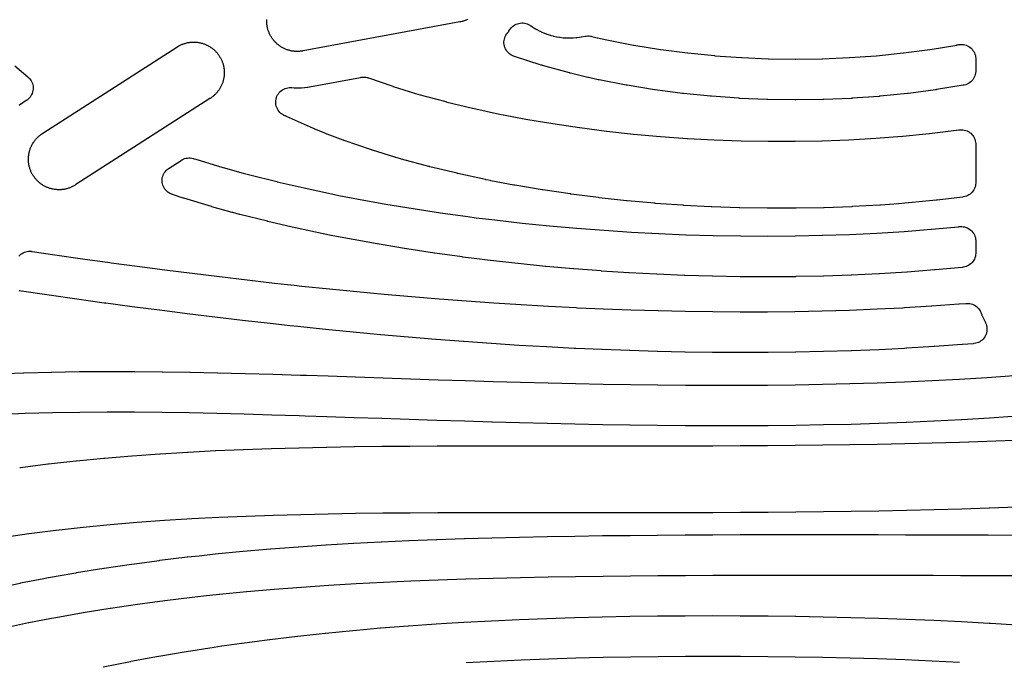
# Model space of a CAD drawing. Header units: metres. Extents: x -22 to 22, y 1.9 to 79.7.
# Tile 21 of 35: x -0.7 to 6.1, y 44 to 48.4. Entities that reach past the tile are written whole.
import ezdxf

# ---------------------------------------------------------------- set-up
doc = ezdxf.new("R2010")
doc.units = ezdxf.units.M

msp = doc.modelspace()

# ---------------------------------------------------------------- linework, layer by layer
at = {"layer": 'MARKING'}
for points in [[(2.3828, 48.3871), (2.3774, 48.3846), (2.3729, 48.3827), (2.3684, 48.3809), (2.3638, 48.3792), (2.3582, 48.3773), (2.3535, 48.3758), (2.3488, 48.3744), (2.3441, 48.3732), (2.3348, 48.371), (2.3324, 48.3705), (2.33, 48.37), (2.3276, 48.3695), (1.2532, 48.1708), (1.2508, 48.1704), (1.2483, 48.17), (1.2459, 48.1696), (1.2364, 48.1683), (1.2316, 48.1678), (1.2267, 48.1674), (1.2218, 48.1671), (1.2159, 48.1669), (1.211, 48.1668), (1.2061, 48.1669), (1.2012, 48.1671), (1.1953, 48.1674), (1.1904, 48.1679), (1.1856, 48.1684), (1.1807, 48.1691), (1.1749, 48.17), (1.1701, 48.1709), (1.1653, 48.172), (1.1605, 48.1731), (1.1548, 48.1746), (1.1501, 48.176), (1.1454, 48.1775), (1.1408, 48.1791), (1.1353, 48.1811), (1.1307, 48.1829), (1.1262, 48.1849), (1.1218, 48.1869), (1.1165, 48.1895), (1.1122, 48.1918), (1.1079, 48.1941), (1.1036, 48.1966), (1.0986, 48.1997), (1.0945, 48.2024), (1.0905, 48.2052), (1.0865, 48.208), (1.0818, 48.2116), (1.078, 48.2147), (1.0743, 48.2178), (1.0706, 48.2211), (1.0663, 48.2251), (1.0628, 48.2285), (1.0594, 48.232), (1.056, 48.2356), (1.0521, 48.2401), (1.049, 48.2438), (1.0459, 48.2476), (1.0429, 48.2516), (1.0395, 48.2563), (1.0367, 48.2604), (1.0341, 48.2645), (1.0315, 48.2687), (1.0286, 48.2737), (1.0262, 48.278), (1.0239, 48.2824), (1.0218, 48.2868), (1.0193, 48.2922), (1.0174, 48.2967), (1.0156, 48.3012), (1.0139, 48.3058), (1.012, 48.3114), (1.0105, 48.3161), (1.0092, 48.3208), (1.0079, 48.3255), (1.0066, 48.3312), (1.0056, 48.336), (1.0047, 48.3409), (1.0039, 48.3457), (1.0031, 48.3515), (1.0026, 48.3564), (1.0022, 48.3613), (1.0019, 48.3662), (1.0017, 48.3721), (1.0016, 48.377), (1.0017, 48.3819), (1.0018, 48.3868)], [(-0.7297, 48.0687), (-0.6399, 47.9925), (-0.6362, 47.9892), (-0.6345, 47.9876), (-0.6277, 47.9806), (-0.6216, 47.9729), (-0.6162, 47.9646), (-0.6118, 47.9559), (-0.6082, 47.9467), (-0.6055, 47.9373), (-0.6037, 47.9276), (-0.6029, 47.9178), (-0.6031, 47.908), (-0.6042, 47.8982), (-0.6063, 47.8886), (-0.6093, 47.8793), (-0.6132, 47.8703), (-0.618, 47.8617), (-0.6236, 47.8536), (-0.63, 47.8462), (-0.6371, 47.8393), (-0.6448, 47.8332), (-0.6466, 47.8319), (-0.6507, 47.8291), (-0.6731, 47.8148), (-0.6736, 47.8145), (-0.6741, 47.8141), (-0.6746, 47.8138), (-0.6833, 47.8079), (-0.6838, 47.8076), (-0.6843, 47.8072), (-0.6848, 47.8069), (-0.6993, 47.7965)], [(-0.7007, 46.7613), (-0.6941, 46.7681), (-0.6869, 46.7743), (-0.6791, 46.7797), (-0.6709, 46.7844), (-0.6623, 46.7882), (-0.6533, 46.7913), (-0.6441, 46.7935), (-0.6347, 46.7948), (-0.6253, 46.7952), (-0.6158, 46.7947), (-0.6135, 46.7945), (-0.6088, 46.7939), (-0.4529, 46.771), (-0.2643, 46.7439), (-0.0752, 46.7172), (-0.075, 46.7172), (-0.0678, 46.7162), (0.1125, 46.6923), (0.3011, 46.6679), (0.4897, 46.644), (0.6783, 46.6209), (0.8668, 46.5985), (1.0555, 46.5769), (1.1913, 46.5619), (1.2436, 46.5564), (1.432, 46.537), (1.6204, 46.5184), (1.8088, 46.5009), (1.9971, 46.4843), (2.1854, 46.4687), (2.3737, 46.4543), (2.562, 46.441), (2.7502, 46.4288), (2.9384, 46.4179), (3.1266, 46.4082), (3.1364, 46.4078), (3.3146, 46.4), (3.5026, 46.3931), (3.6907, 46.3875), (3.8787, 46.3834), (4.0667, 46.3808), (4.2546, 46.3797), (4.4425, 46.3801), (4.6304, 46.3822), (4.8182, 46.386), (5.0059, 46.3916), (5.1941, 46.3991), (5.1947, 46.3991), (5.3689, 46.4077), (5.3817, 46.4084), (5.3822, 46.4084), (5.5693, 46.4198), (5.5698, 46.4199), (5.7568, 46.4334), (5.7574, 46.4334), (5.8038, 46.4373), (5.8088, 46.4376), (5.8113, 46.4377), (5.8213, 46.4375), (5.8314, 46.4364), (5.8412, 46.4342), (5.8508, 46.431), (5.86, 46.4269), (5.8687, 46.4219), (5.8769, 46.416), (5.8845, 46.4093), (5.8913, 46.4019), (5.8974, 46.3939), (5.9026, 46.3853), (5.907, 46.3762), (5.9079, 46.3739), (5.9097, 46.3692), (5.9132, 46.3594), (5.9141, 46.3571), (5.915, 46.3549), (5.916, 46.3526), (5.936, 46.3105), (5.9371, 46.3081), (5.9382, 46.3059), (5.9394, 46.3033), (5.9432, 46.2942), (5.9461, 46.2847), (5.948, 46.275), (5.9489, 46.2652), (5.9489, 46.2553), (5.9479, 46.2455), (5.9459, 46.2358), (5.943, 46.2264), (5.9391, 46.2173), (5.9344, 46.2086), (5.9289, 46.2004), (5.9225, 46.1928), (5.9155, 46.1859), (5.9078, 46.1797), (5.8995, 46.1743), (5.8907, 46.1697), (5.8815, 46.1661), (5.872, 46.1633), (5.8623, 46.1615), (5.86, 46.1612), (5.8551, 46.1607), (5.7805, 46.1544), (5.78, 46.1543), (5.7789, 46.1543), (5.7782, 46.1542), (5.5897, 46.1406), (5.5892, 46.1405), (5.5882, 46.1405), (5.5876, 46.1404), (5.399, 46.1289), (5.3985, 46.1289), (5.3976, 46.1288), (5.397, 46.1288), (5.383, 46.1281), (5.2083, 46.1194), (5.2078, 46.1194), (5.2069, 46.1193), (5.2063, 46.1193), (5.0177, 46.1119), (5.0173, 46.1118), (5.0164, 46.1118), (5.0158, 46.1118), (4.8272, 46.1062), (4.8268, 46.1062), (4.8259, 46.1061), (4.8254, 46.1061), (4.6367, 46.1023), (4.6364, 46.1023), (4.6355, 46.1023), (4.635, 46.1023), (4.4463, 46.1002), (4.446, 46.1002), (4.4452, 46.1001), (4.4447, 46.1001), (4.256, 46.0997), (4.2556, 46.0997), (4.2549, 46.0997), (4.2544, 46.0997), (4.0657, 46.1008), (4.0653, 46.1008), (4.0646, 46.1008), (4.0641, 46.1008), (3.8754, 46.1034), (3.8751, 46.1034), (3.8744, 46.1035), (3.8739, 46.1035), (3.6852, 46.1076), (3.6848, 46.1076), (3.6842, 46.1076), (3.6837, 46.1076), (3.495, 46.1132), (3.4947, 46.1132), (3.494, 46.1132), (3.4936, 46.1132), (3.3052, 46.1201), (3.3045, 46.1202), (3.1241, 46.1281), (3.1149, 46.1285), (3.1142, 46.1285), (2.9249, 46.1382), (2.9242, 46.1382), (2.7348, 46.1492), (2.7342, 46.1493), (2.5447, 46.1615), (2.5441, 46.1615), (2.3547, 46.1749), (2.3541, 46.175), (2.1648, 46.1895), (2.1642, 46.1895), (1.9747, 46.2052), (1.9741, 46.2052), (1.7849, 46.2219), (1.7844, 46.2219), (1.595, 46.2396), (1.5945, 46.2396), (1.4052, 46.2582), (1.4047, 46.2583), (1.2152, 46.2778), (1.2149, 46.2778), (1.1625, 46.2834), (1.162, 46.2834), (1.0251, 46.2986), (1.0248, 46.2986), (0.8355, 46.3203), (0.8351, 46.3203), (0.6458, 46.3428), (0.6454, 46.3429), (0.4561, 46.3661), (0.4558, 46.3661), (0.2665, 46.39), (0.2661, 46.39), (0.0768, 46.4146), (0.0766, 46.4146), (-0.1039, 46.4385), (-0.1043, 46.4386), (-0.1051, 46.4387), (-0.1057, 46.4388), (-0.114, 46.4399), (-0.3029, 46.4665), (-0.3032, 46.4666), (-0.4925, 46.4938), (-0.4927, 46.4939), (-0.682, 46.5216), (-0.6823, 46.5217), (-0.6931, 46.5233), (-0.6979, 46.5241)], [(-0.8566, 45.9529), (-0.6682, 45.9605), (-0.6676, 45.9605), (-0.6665, 45.9605), (-0.6657, 45.9606), (-0.4772, 45.9657), (-0.4767, 45.9657), (-0.4757, 45.9658), (-0.475, 45.9658), (-0.2864, 45.9688), (-0.286, 45.9688), (-0.2851, 45.9688), (-0.2845, 45.9689), (-0.0958, 45.97), (-0.0955, 45.97), (-0.0947, 45.9701), (-0.0942, 45.9701), (0.0945, 45.9696), (0.0948, 45.9696), (0.0955, 45.9696), (0.0959, 45.9696), (0.2844, 45.9678), (0.285, 45.9678), (0.4745, 45.9649), (0.475, 45.9649), (0.6644, 45.961), (0.6648, 45.9609), (0.8542, 45.9562), (0.8545, 45.9562), (1.0439, 45.9509), (1.0441, 45.9509), (1.2334, 45.9451), (1.2336, 45.945), (1.2744, 45.9437), (1.4228, 45.9389), (1.4229, 45.9389), (1.6121, 45.9326), (1.8014, 45.9262), (1.9904, 45.9199), (2.1793, 45.9136), (2.3682, 45.9076), (2.557, 45.9018), (2.7458, 45.8965), (2.9345, 45.8916), (3.1232, 45.8872), (3.3118, 45.8835), (3.5004, 45.8804), (3.6889, 45.878), (3.8774, 45.8764), (4.0658, 45.8757), (4.2542, 45.8759), (4.4426, 45.877), (4.6309, 45.8792), (4.8191, 45.8825), (5.0073, 45.8869), (5.1955, 45.8925), (5.3836, 45.8994), (5.5716, 45.9076), (5.7596, 45.9173), (5.9475, 45.9286), (6.1354, 45.9415)], [(6.156, 45.6622), (5.9673, 45.6493), (5.967, 45.6492), (5.9662, 45.6492), (5.9657, 45.6492), (5.7769, 45.6379), (5.7766, 45.6378), (5.7759, 45.6378), (5.7754, 45.6378), (5.5867, 45.628), (5.5863, 45.628), (5.5856, 45.628), (5.5852, 45.6279), (5.3964, 45.6196), (5.3961, 45.6196), (5.3955, 45.6196), (5.3951, 45.6196), (5.2066, 45.6127), (5.206, 45.6127), (5.0165, 45.607), (5.0159, 45.607), (4.8265, 45.6026), (4.8259, 45.6025), (4.6365, 45.5993), (4.6359, 45.5993), (4.4465, 45.5971), (4.446, 45.5971), (4.2566, 45.5959), (4.2561, 45.5959), (4.0667, 45.5957), (4.0662, 45.5957), (3.8769, 45.5964), (3.8764, 45.5964), (3.6871, 45.598), (3.6867, 45.598), (3.4974, 45.6004), (3.497, 45.6004), (3.3077, 45.6035), (3.3073, 45.6035), (3.118, 45.6073), (3.1177, 45.6073), (2.9284, 45.6117), (2.9281, 45.6117), (2.7389, 45.6166), (2.7386, 45.6166), (2.5494, 45.6219), (2.5492, 45.6219), (2.3599, 45.6277), (2.3598, 45.6277), (2.1705, 45.6337), (2.1704, 45.6338), (1.9811, 45.64), (1.7919, 45.6464), (1.6029, 45.6528), (1.414, 45.6591), (1.2654, 45.6638), (1.2251, 45.6652), (1.0363, 45.671), (0.8477, 45.6763), (0.6591, 45.681), (0.4708, 45.6849), (0.2825, 45.6879), (0.0945, 45.6896), (-0.0934, 45.6901), (-0.2811, 45.6889), (-0.4693, 45.6858), (-0.4698, 45.6858), (-0.6566, 45.6807), (-0.6573, 45.6807), (-0.8438, 45.6732)], [(-0.6952, 45.3108), (-0.6944, 45.3109), (-0.6915, 45.3112), (-0.6906, 45.3114), (-0.5023, 45.3351), (-0.5016, 45.3352), (-0.4989, 45.3355), (-0.498, 45.3356), (-0.3096, 45.3564), (-0.309, 45.3565), (-0.3065, 45.3568), (-0.3057, 45.3568), (-0.1172, 45.375), (-0.1167, 45.3751), (-0.1144, 45.3753), (-0.1136, 45.3753), (0.0749, 45.3911), (0.0754, 45.3911), (0.0775, 45.3913), (0.0782, 45.3913), (0.2668, 45.4048), (0.2672, 45.4049), (0.2691, 45.405), (0.2697, 45.405), (0.4243, 45.4145), (0.4586, 45.4165), (0.459, 45.4166), (0.4605, 45.4166), (0.461, 45.4167), (0.6497, 45.4264), (0.6501, 45.4264), (0.6517, 45.4265), (0.6522, 45.4265), (0.8409, 45.4345), (0.8412, 45.4345), (0.8426, 45.4346), (0.843, 45.4346), (1.0318, 45.4412), (1.0321, 45.4412), (1.0334, 45.4412), (1.0337, 45.4413), (1.2226, 45.4466), (1.2228, 45.4466), (1.2239, 45.4466), (1.2242, 45.4466), (1.4131, 45.4508), (1.4133, 45.4508), (1.4142, 45.4508), (1.4145, 45.4508), (1.6034, 45.454), (1.6036, 45.454), (1.6044, 45.454), (1.6047, 45.454), (1.7934, 45.4564), (1.7938, 45.4564), (1.9834, 45.4581), (1.9837, 45.4581), (2.1733, 45.4592), (2.1735, 45.4592), (2.363, 45.4599), (2.3632, 45.4599), (2.5526, 45.4601), (2.5528, 45.4601), (2.7421, 45.4602), (2.9315, 45.4601), (3.1207, 45.4599), (3.3098, 45.4597), (3.4987, 45.4595), (3.6876, 45.4596), (3.8764, 45.4598), (4.0652, 45.4602), (4.2538, 45.461), (4.4425, 45.4622), (4.631, 45.4638), (4.8195, 45.4658), (5.0079, 45.4684), (5.1963, 45.4716), (5.3845, 45.4754), (5.5728, 45.4798), (5.7609, 45.4851), (5.9489, 45.4911), (6.1369, 45.498)], [(6.1549, 45.0384), (5.966, 45.0314), (5.9658, 45.0314), (5.9649, 45.0314), (5.9647, 45.0314), (5.776, 45.0253), (5.7756, 45.0253), (5.5859, 45.02), (5.5855, 45.02), (5.3958, 45.0155), (5.3954, 45.0155), (5.2058, 45.0117), (5.2055, 45.0117), (5.0159, 45.0085), (5.0156, 45.0085), (4.826, 45.0059), (4.8257, 45.0059), (4.6362, 45.0038), (4.636, 45.0038), (4.4465, 45.0022), (4.4463, 45.0022), (4.2568, 45.001), (4.2566, 45.001), (4.0672, 45.0002), (4.0671, 45.0002), (3.8777, 44.9998), (3.8776, 44.9998), (3.6882, 44.9996), (3.6881, 44.9996), (3.4987, 44.9995), (3.3094, 44.9997), (3.1203, 44.9999), (2.9312, 45.0001), (2.7423, 45.0002), (2.5535, 45.0001), (2.3648, 44.9999), (2.1762, 44.9992), (1.9878, 44.9981), (1.7995, 44.9964), (1.6114, 44.9941), (1.4234, 44.9909), (1.2356, 44.9867), (1.0481, 44.9815), (0.8607, 44.975), (0.6736, 44.967), (0.4865, 44.9574), (0.4524, 44.9553), (0.2994, 44.946), (0.2989, 44.9459), (0.1128, 44.9326), (0.1123, 44.9326), (-0.0734, 44.9171), (-0.074, 44.917), (-0.2594, 44.8992), (-0.2601, 44.8991), (-0.4451, 44.8786), (-0.4459, 44.8786), (-0.6306, 44.8553), (-0.6314, 44.8552), (-0.8159, 44.8289)], [(-0.8797, 44.4778), (-0.6914, 44.5174), (-0.6908, 44.5175), (-0.6894, 44.5177), (-0.6885, 44.5179), (-0.5301, 44.5487), (-0.5298, 44.5488), (-0.4996, 44.5545), (-0.4991, 44.5546), (-0.498, 44.5548), (-0.4972, 44.555), (-0.3088, 44.5884), (-0.3082, 44.5885), (-0.3069, 44.5887), (-0.306, 44.5889), (-0.1176, 44.6194), (-0.117, 44.6195), (-0.1158, 44.6197), (-0.1149, 44.6198), (0.0735, 44.6476), (0.0741, 44.6477), (0.0753, 44.6479), (0.0761, 44.648), (0.2645, 44.6732), (0.2651, 44.6733), (0.2662, 44.6734), (0.2669, 44.6735), (0.4555, 44.6963), (0.456, 44.6963), (0.457, 44.6964), (0.4576, 44.6965), (0.5366, 44.7052), (0.5368, 44.7052), (0.6465, 44.717), (0.6469, 44.717), (0.6479, 44.7171), (0.6485, 44.7172), (0.8371, 44.7354), (0.8375, 44.7354), (0.8385, 44.7355), (0.8391, 44.7356), (1.0277, 44.7518), (1.0281, 44.7518), (1.029, 44.7519), (1.0296, 44.7519), (1.2182, 44.7664), (1.2186, 44.7664), (1.2194, 44.7664), (1.2199, 44.7665), (1.4086, 44.7792), (1.409, 44.7792), (1.4097, 44.7793), (1.4102, 44.7793), (1.5989, 44.7905), (1.5992, 44.7905), (1.5999, 44.7906), (1.6003, 44.7906), (1.7887, 44.8004), (1.7894, 44.8004), (1.9788, 44.809), (1.9794, 44.809), (2.1689, 44.8164), (2.1694, 44.8165), (2.3588, 44.8228), (2.3593, 44.8229), (2.5487, 44.8283), (2.5491, 44.8283), (2.7384, 44.833), (2.7388, 44.833), (2.9282, 44.8369), (2.9285, 44.8369), (3.1178, 44.8401), (3.1181, 44.8401), (3.3074, 44.8428), (3.3077, 44.8428), (3.4969, 44.8449), (3.4972, 44.8449), (3.6864, 44.8466), (3.6866, 44.8466), (3.8758, 44.8479), (3.876, 44.8479), (4.0652, 44.8489), (4.0654, 44.8489), (4.2546, 44.8496), (4.2547, 44.8496), (4.4439, 44.85), (4.444, 44.85), (4.6332, 44.8502), (4.6333, 44.8502), (4.8225, 44.8502), (5.0118, 44.85), (5.201, 44.8497), (5.3902, 44.8492), (5.5794, 44.8486), (5.7686, 44.848), (5.9578, 44.8473), (6.147, 44.8465)], [(6.1459, 44.5665), (5.9568, 44.5673), (5.7677, 44.568), (5.5787, 44.5686), (5.3896, 44.5692), (5.2006, 44.5697), (5.0116, 44.57), (4.8226, 44.5702), (4.6336, 44.5702), (4.4447, 44.57), (4.2558, 44.5696), (4.0669, 44.5689), (3.878, 44.568), (3.6892, 44.5666), (3.5004, 44.5649), (3.3117, 44.5628), (3.123, 44.5602), (2.9344, 44.5569), (2.7458, 44.5531), (2.5573, 44.5484), (2.3689, 44.543), (2.1805, 44.5367), (1.9923, 44.5293), (1.8041, 44.5208), (1.616, 44.511), (1.4281, 44.4999), (1.2402, 44.4872), (1.0525, 44.4729), (0.8642, 44.4567), (0.8637, 44.4567), (0.6766, 44.4386), (0.6761, 44.4385), (0.5674, 44.4269), (0.4893, 44.4183), (0.4888, 44.4183), (0.3019, 44.3957), (0.3013, 44.3956), (0.1146, 44.3706), (0.114, 44.3706), (-0.0725, 44.3431), (-0.0732, 44.3429), (-0.2596, 44.3127), (-0.2603, 44.3126), (-0.4469, 44.2795), (-0.4475, 44.2794), (-0.4763, 44.2739), (-0.6335, 44.2434), (-0.6343, 44.2432), (-0.8205, 44.2041)], [(-0.1218, 43.9422), (0.0666, 43.9797), (0.0672, 43.9798), (0.0684, 43.98), (0.0692, 43.9802), (0.2576, 44.015), (0.2582, 44.0151), (0.2593, 44.0153), (0.2601, 44.0155), (0.4486, 44.0478), (0.4491, 44.0478), (0.4503, 44.048), (0.451, 44.0482), (0.6396, 44.078), (0.64, 44.078), (0.641, 44.0782), (0.6417, 44.0783), (0.6919, 44.0856), (0.6923, 44.0857), (0.8308, 44.1054), (0.8312, 44.1055), (0.8323, 44.1056), (0.833, 44.1057), (1.0215, 44.1304), (1.022, 44.1304), (1.023, 44.1306), (1.0237, 44.1306), (1.2122, 44.1531), (1.2127, 44.1531), (1.2137, 44.1533), (1.2143, 44.1533), (1.4029, 44.1737), (1.4033, 44.1737), (1.4043, 44.1738), (1.4049, 44.1739), (1.5935, 44.1923), (1.5939, 44.1924), (1.5948, 44.1924), (1.5953, 44.1925), (1.784, 44.209), (1.7844, 44.2091), (1.7852, 44.2091), (1.7858, 44.2092), (1.9744, 44.224), (1.9748, 44.224), (1.9756, 44.2241), (1.9761, 44.2241), (2.1648, 44.2372), (2.1651, 44.2373), (2.1659, 44.2373), (2.1663, 44.2373), (2.2358, 44.2416), (2.2359, 44.2416), (2.3553, 44.2488), (2.3556, 44.2488), (2.3563, 44.2488), (2.3567, 44.2489), (2.5455, 44.2587), (2.5458, 44.2587), (2.5464, 44.2588), (2.5469, 44.2588), (2.7353, 44.2673), (2.736, 44.2673), (2.9254, 44.2746), (2.926, 44.2746), (3.1155, 44.2806), (3.1161, 44.2806), (3.3055, 44.2854), (3.3061, 44.2854), (3.4954, 44.2891), (3.496, 44.2892), (3.6854, 44.2918), (3.6859, 44.2918), (3.8753, 44.2934), (3.8758, 44.2934), (4.0652, 44.2939), (4.0657, 44.2939), (4.255, 44.2935), (4.2556, 44.2935), (4.4449, 44.292), (4.4454, 44.292), (4.6347, 44.2896), (4.6353, 44.2896), (4.8246, 44.2861), (4.8251, 44.2861), (5.0145, 44.2816), (5.015, 44.2816), (5.2044, 44.2761), (5.2049, 44.2761), (5.3943, 44.2694), (5.3949, 44.2694), (5.5842, 44.2616), (5.5848, 44.2616), (5.7742, 44.2525), (5.7749, 44.2525), (5.9644, 44.2422), (5.9649, 44.2422), (5.9733, 44.2417), (5.9737, 44.2416), (6.155, 44.2301)], [(5.7617, 43.9728), (5.5735, 43.9818), (5.3852, 43.9896), (5.1969, 43.9962), (5.0086, 44.0017), (4.8202, 44.0062), (4.6318, 44.0096), (4.4434, 44.012), (4.2551, 44.0135), (4.0667, 44.0139), (3.8783, 44.0134), (3.69, 44.0118), (3.5016, 44.0092), (3.3134, 44.0055), (3.1251, 44.0007), (2.9369, 43.9948), (2.7488, 43.9876), (2.5607, 43.9791), (2.3726, 43.9693)]]:
    msp.add_lwpolyline(points, dxfattribs=at)
for points in [[(2.7336, 48.3599), (2.7433, 48.3617), (2.7531, 48.3625), (2.7629, 48.3624), (2.7727, 48.3613), (2.7823, 48.3592), (2.7917, 48.3562), (2.8007, 48.3523), (2.8093, 48.3475), (2.8113, 48.3462), (2.8154, 48.3435), (2.8269, 48.3356), (2.8279, 48.3349), (2.8289, 48.3342), (2.8299, 48.3336), (2.8443, 48.3246), (2.8453, 48.324), (2.8464, 48.3233), (2.8475, 48.3227), (2.8657, 48.3126), (2.8668, 48.312), (2.8679, 48.3114), (2.8689, 48.3109), (2.8841, 48.3034), (2.8852, 48.3029), (2.8863, 48.3023), (2.8875, 48.3018), (2.9066, 48.2935), (2.9077, 48.2931), (2.9089, 48.2926), (2.91, 48.2921), (2.9258, 48.2862), (2.927, 48.2858), (2.9282, 48.2854), (2.9293, 48.285), (2.9492, 48.2786), (2.9503, 48.2782), (2.9515, 48.2779), (2.9527, 48.2775), (2.969, 48.2731), (2.9702, 48.2728), (2.9714, 48.2725), (2.9726, 48.2723), (2.993, 48.2679), (2.9942, 48.2676), (2.9954, 48.2674), (2.9966, 48.2672), (3.0133, 48.2644), (3.0145, 48.2642), (3.0157, 48.264), (3.017, 48.2639), (3.0377, 48.2615), (3.0389, 48.2614), (3.0401, 48.2612), (3.0413, 48.2611), (3.0582, 48.26), (3.0594, 48.26), (3.0607, 48.2599), (3.0619, 48.2599), (3.0827, 48.2595), (3.084, 48.2595), (3.0852, 48.2595), (3.0864, 48.2596), (3.1033, 48.2601), (3.1046, 48.2601), (3.1058, 48.2602), (3.107, 48.2603), (3.1278, 48.262), (3.129, 48.2621), (3.1302, 48.2622), (3.1315, 48.2624), (3.1492, 48.2647), (3.1498, 48.2648), (3.1504, 48.2649), (3.151, 48.265), (3.1613, 48.2666), (3.1619, 48.2667), (3.1625, 48.2668), (3.1631, 48.2669), (3.1885, 48.2715), (3.1937, 48.2723), (3.1963, 48.2726), (3.2067, 48.2734), (3.2171, 48.2731), (3.2275, 48.2717), (3.2301, 48.2712), (3.2352, 48.2701), (3.2721, 48.2611), (3.2726, 48.2609), (3.2731, 48.2608), (3.2736, 48.2607), (3.337, 48.2466), (3.3377, 48.2465), (3.3384, 48.2463), (3.3391, 48.2462), (3.522, 48.2111), (3.5227, 48.2109), (3.5235, 48.2108), (3.5242, 48.2107), (3.707, 48.1812), (3.7077, 48.1811), (3.7085, 48.181), (3.7092, 48.1809), (3.8921, 48.1569), (3.8928, 48.1568), (3.8935, 48.1568), (3.8942, 48.1567), (4.0771, 48.1381), (4.0779, 48.138), (4.0786, 48.138), (4.0793, 48.1379), (4.2622, 48.1247), (4.263, 48.1246), (4.2637, 48.1246), (4.2644, 48.1246), (4.4473, 48.1166), (4.4481, 48.1166), (4.4488, 48.1166), (4.4495, 48.1166), (4.6324, 48.1139), (4.6332, 48.1139), (4.6339, 48.1139), (4.6346, 48.1139), (4.8175, 48.1164), (4.8182, 48.1164), (4.819, 48.1165), (4.8197, 48.1165), (5.0026, 48.1244), (5.0033, 48.1244), (5.004, 48.1244), (5.0047, 48.1245), (5.1876, 48.1377), (5.1883, 48.1378), (5.189, 48.1378), (5.1898, 48.1379), (5.3726, 48.1565), (5.3733, 48.1566), (5.374, 48.1567), (5.3748, 48.1568), (5.5575, 48.181), (5.5582, 48.1811), (5.559, 48.1812), (5.5597, 48.1813), (5.7423, 48.2111), (5.7431, 48.2113), (5.7439, 48.2114), (5.7446, 48.2116), (5.751, 48.2128), (5.7559, 48.2136), (5.7581, 48.214), (5.7679, 48.2149), (5.7777, 48.2149), (5.7874, 48.2139), (5.797, 48.2119), (5.8064, 48.2091), (5.8154, 48.2053), (5.8241, 48.2007), (5.8322, 48.1952), (5.8398, 48.189), (5.8467, 48.182), (5.8529, 48.1745), (5.8583, 48.1663), (5.8629, 48.1577), (5.8667, 48.1486), (5.8695, 48.1392), (5.8714, 48.1296), (5.8724, 48.1199), (5.8725, 48.1176), (5.8726, 48.1127), (5.8726, 48.0362), (5.8725, 48.0312), (5.8723, 48.0288), (5.8713, 48.0188), (5.8693, 48.0089), (5.8663, 47.9993), (5.8624, 47.9901), (5.8575, 47.9812), (5.8518, 47.973), (5.8453, 47.9653), (5.8381, 47.9583), (5.8302, 47.9521), (5.8217, 47.9467), (5.8127, 47.9422), (5.8033, 47.9387), (5.7935, 47.9361), (5.7912, 47.9355), (5.7862, 47.9346), (5.6028, 47.9046), (5.602, 47.9045), (5.6013, 47.9044), (5.6005, 47.9043), (5.5986, 47.904), (5.5978, 47.9039), (5.5971, 47.9038), (5.5963, 47.9037), (5.4094, 47.8789), (5.4087, 47.8789), (5.408, 47.8788), (5.4072, 47.8787), (5.4053, 47.8784), (5.4045, 47.8784), (5.4038, 47.8783), (5.4031, 47.8782), (5.2161, 47.8591), (5.2154, 47.8591), (5.2147, 47.859), (5.2139, 47.8589), (5.212, 47.8588), (5.2113, 47.8587), (5.2106, 47.8586), (5.2098, 47.8586), (5.0229, 47.8451), (5.0222, 47.845), (5.0214, 47.845), (5.0207, 47.8449), (5.0188, 47.8448), (5.0181, 47.8448), (5.0174, 47.8447), (5.0166, 47.8447), (4.8297, 47.8367), (4.829, 47.8366), (4.8282, 47.8366), (4.8275, 47.8366), (4.8256, 47.8365), (4.8249, 47.8365), (4.8242, 47.8365), (4.8235, 47.8365), (4.6365, 47.8339), (4.6358, 47.8339), (4.6351, 47.8338), (4.6344, 47.8338), (4.6325, 47.8338), (4.6318, 47.8338), (4.6311, 47.8339), (4.6303, 47.8339), (4.4434, 47.8366), (4.4426, 47.8366), (4.4419, 47.8366), (4.4412, 47.8367), (4.4393, 47.8367), (4.4386, 47.8367), (4.4379, 47.8368), (4.4372, 47.8368), (4.2502, 47.8449), (4.2495, 47.845), (4.2488, 47.845), (4.2481, 47.845), (4.2462, 47.8451), (4.2455, 47.8452), (4.2448, 47.8452), (4.2441, 47.8453), (4.0571, 47.8588), (4.0564, 47.8589), (4.0556, 47.8589), (4.0549, 47.859), (4.0531, 47.8591), (4.0523, 47.8592), (4.0516, 47.8593), (4.0509, 47.8593), (3.8639, 47.8783), (3.8632, 47.8784), (3.8625, 47.8785), (3.8618, 47.8785), (3.8599, 47.8788), (3.8592, 47.8788), (3.8584, 47.8789), (3.8577, 47.879), (3.6708, 47.9035), (3.67, 47.9036), (3.6693, 47.9037), (3.6686, 47.9038), (3.6667, 47.9041), (3.666, 47.9042), (3.6652, 47.9043), (3.6645, 47.9044), (3.4776, 47.9346), (3.4768, 47.9347), (3.4761, 47.9348), (3.4754, 47.9349), (3.4734, 47.9353), (3.4727, 47.9354), (3.472, 47.9356), (3.4712, 47.9357), (3.2843, 47.9716), (3.2836, 47.9718), (3.2829, 47.9719), (3.2822, 47.972), (3.2803, 47.9724), (3.2796, 47.9726), (3.2789, 47.9727), (3.2782, 47.9729), (3.2115, 47.9877), (3.211, 47.9878), (3.2104, 47.9879), (3.2099, 47.988), (3.2086, 47.9883), (3.2081, 47.9885), (3.2076, 47.9886), (3.2071, 47.9887), (3.0885, 48.0177), (3.0877, 48.0179), (3.0869, 48.0181), (3.0861, 48.0183), (3.084, 48.0188), (3.0832, 48.019), (3.0824, 48.0192), (3.0817, 48.0195), (2.895, 48.0716), (2.8941, 48.0718), (2.8933, 48.0721), (2.8925, 48.0723), (2.8903, 48.073), (2.8894, 48.0732), (2.8886, 48.0735), (2.8877, 48.0738), (2.7033, 48.1323), (2.6988, 48.1339), (2.6966, 48.1347), (2.6877, 48.1385), (2.6792, 48.1432), (2.6712, 48.1487), (2.6638, 48.1549), (2.657, 48.1618), (2.6509, 48.1693), (2.6455, 48.1774), (2.641, 48.1859), (2.6373, 48.1949), (2.6345, 48.2042), (2.6326, 48.2137), (2.6316, 48.2233), (2.6316, 48.233), (2.6325, 48.2427), (2.6344, 48.2522), (2.6371, 48.2615), (2.6408, 48.2705), (2.6453, 48.2791), (2.6506, 48.2872), (2.6523, 48.2896), (2.6524, 48.2896), (2.6539, 48.2918), (2.6637, 48.3046), (2.6644, 48.3055), (2.6651, 48.3065), (2.6658, 48.3075), (2.6726, 48.3174), (2.6755, 48.3214), (2.6769, 48.3232), (2.6833, 48.3308), (2.6903, 48.3376), (2.698, 48.3437), (2.7063, 48.3491), (2.715, 48.3536), (2.7241, 48.3572)], [(0.6634, 48.1535), (0.6664, 48.1496), (0.6693, 48.1457), (0.6728, 48.1409), (0.6755, 48.1368), (0.6782, 48.1327), (0.6807, 48.1285), (0.6836, 48.1234), (0.686, 48.1191), (0.6882, 48.1147), (0.6903, 48.1103), (0.6927, 48.105), (0.6947, 48.1004), (0.6964, 48.0959), (0.6981, 48.0913), (0.7, 48.0857), (0.7015, 48.081), (0.7028, 48.0763), (0.704, 48.0715), (0.7053, 48.0658), (0.7063, 48.061), (0.7072, 48.0562), (0.7079, 48.0513), (0.7087, 48.0455), (0.7092, 48.0406), (0.7096, 48.0357), (0.7099, 48.0308), (0.7101, 48.025), (0.7101, 48.0201), (0.71, 48.0152), (0.7098, 48.0103), (0.7094, 48.0044), (0.7089, 47.9995), (0.7084, 47.9946), (0.7077, 47.9898), (0.7067, 47.984), (0.7058, 47.9792), (0.7047, 47.9744), (0.7036, 47.9696), (0.702, 47.9639), (0.7006, 47.9592), (0.6991, 47.9546), (0.6975, 47.9499), (0.6954, 47.9444), (0.6936, 47.9399), (0.6916, 47.9354), (0.6896, 47.931), (0.6869, 47.9257), (0.6847, 47.9213), (0.6823, 47.9171), (0.6798, 47.9128), (0.6767, 47.9079), (0.674, 47.9038), (0.6712, 47.8997), (0.6683, 47.8958), (0.6647, 47.8911), (0.6616, 47.8873), (0.6584, 47.8836), (0.6551, 47.8799), (0.6511, 47.8756), (0.6477, 47.8721), (0.6441, 47.8687), (0.6405, 47.8654), (0.6361, 47.8616), (0.6323, 47.8584), (0.6285, 47.8554), (0.6245, 47.8524), (0.6168, 47.8469), (0.6147, 47.8455), (0.6127, 47.8441), (0.6107, 47.8428), (-0.3088, 47.2525), (-0.3109, 47.2512), (-0.313, 47.2499), (-0.3151, 47.2486), (-0.3234, 47.2439), (-0.3277, 47.2415), (-0.3321, 47.2393), (-0.3365, 47.2372), (-0.3418, 47.2348), (-0.3464, 47.2329), (-0.3509, 47.2311), (-0.3555, 47.2294), (-0.3611, 47.2275), (-0.3658, 47.2261), (-0.3705, 47.2247), (-0.3753, 47.2235), (-0.381, 47.2222), (-0.3858, 47.2212), (-0.3906, 47.2203), (-0.3955, 47.2196), (-0.4013, 47.2188), (-0.4062, 47.2183), (-0.4111, 47.2179), (-0.416, 47.2176), (-0.4218, 47.2175), (-0.4267, 47.2174), (-0.4316, 47.2175), (-0.4365, 47.2177), (-0.4424, 47.2181), (-0.4473, 47.2186), (-0.4522, 47.2191), (-0.457, 47.2198), (-0.4628, 47.2208), (-0.4676, 47.2217), (-0.4724, 47.2228), (-0.4772, 47.2239), (-0.4829, 47.2255), (-0.4876, 47.2269), (-0.4922, 47.2284), (-0.4969, 47.23), (-0.5024, 47.2321), (-0.5069, 47.2339), (-0.5114, 47.2359), (-0.5159, 47.238), (-0.5211, 47.2406), (-0.5255, 47.2429), (-0.5297, 47.2452), (-0.534, 47.2477), (-0.5389, 47.2509), (-0.543, 47.2536), (-0.5471, 47.2564), (-0.551, 47.2593), (-0.5557, 47.2628), (-0.5595, 47.2659), (-0.5632, 47.2691), (-0.5669, 47.2724), (-0.5712, 47.2764), (-0.5747, 47.2799), (-0.5781, 47.2834), (-0.5814, 47.287), (-0.5852, 47.2914), (-0.5884, 47.2952), (-0.5914, 47.299), (-0.5944, 47.303), (-0.5978, 47.3077), (-0.6005, 47.3118), (-0.6032, 47.3159), (-0.6057, 47.3201), (-0.6087, 47.3252), (-0.611, 47.3295), (-0.6132, 47.3339), (-0.6154, 47.3383), (-0.6178, 47.3437), (-0.6197, 47.3482), (-0.6215, 47.3528), (-0.6232, 47.3574), (-0.625, 47.3629), (-0.6265, 47.3676), (-0.6278, 47.3724), (-0.629, 47.3771), (-0.6304, 47.3828), (-0.6314, 47.3876), (-0.6322, 47.3925), (-0.633, 47.3973), (-0.6337, 47.4031), (-0.6342, 47.408), (-0.6346, 47.4129), (-0.6349, 47.4178), (-0.6351, 47.4237), (-0.6351, 47.4286), (-0.635, 47.4335), (-0.6348, 47.4384), (-0.6344, 47.4443), (-0.634, 47.4491), (-0.6334, 47.454), (-0.6327, 47.4589), (-0.6317, 47.4647), (-0.6308, 47.4695), (-0.6298, 47.4743), (-0.6286, 47.479), (-0.6271, 47.4847), (-0.6257, 47.4894), (-0.6242, 47.4941), (-0.6225, 47.4987), (-0.6205, 47.5042), (-0.6186, 47.5088), (-0.6167, 47.5133), (-0.6146, 47.5177), (-0.612, 47.523), (-0.6097, 47.5273), (-0.6073, 47.5316), (-0.6048, 47.5358), (-0.6017, 47.5408), (-0.599, 47.5449), (-0.5962, 47.5489), (-0.5933, 47.5529), (-0.5897, 47.5575), (-0.5866, 47.5613), (-0.5834, 47.5651), (-0.5802, 47.5687), (-0.5761, 47.573), (-0.5727, 47.5765), (-0.5692, 47.5799), (-0.5655, 47.5832), (-0.5611, 47.5871), (-0.5573, 47.5902), (-0.5535, 47.5933), (-0.5496, 47.5962), (-0.5418, 47.6018), (-0.5398, 47.6032), (-0.5377, 47.6046), (-0.5357, 47.6059), (0.3838, 48.1962), (0.3858, 48.1975), (0.3879, 48.1988), (0.3901, 48.2), (0.3983, 48.2048), (0.4027, 48.2071), (0.407, 48.2093), (0.4115, 48.2115), (0.4168, 48.2139), (0.4213, 48.2158), (0.4259, 48.2176), (0.4305, 48.2193), (0.4361, 48.2211), (0.4408, 48.2226), (0.4455, 48.2239), (0.4502, 48.2252), (0.456, 48.2265), (0.4608, 48.2275), (0.4656, 48.2283), (0.4704, 48.2291), (0.4763, 48.2298), (0.4811, 48.2304), (0.486, 48.2307), (0.4909, 48.231), (0.4968, 48.2312), (0.5017, 48.2312), (0.5066, 48.2311), (0.5115, 48.2309), (0.5174, 48.2305), (0.5223, 48.2301), (0.5271, 48.2295), (0.532, 48.2288), (0.5378, 48.2279), (0.5426, 48.2269), (0.5474, 48.2259), (0.5522, 48.2247), (0.5578, 48.2232), (0.5625, 48.2218), (0.5672, 48.2203), (0.5718, 48.2187), (0.5773, 48.2166), (0.5819, 48.2147), (0.5864, 48.2128), (0.5908, 48.2107), (0.5961, 48.2081), (0.6004, 48.2058), (0.6047, 48.2034), (0.6089, 48.2009), (0.6139, 48.1978), (0.618, 48.1951), (0.622, 48.1923), (0.626, 48.1894), (0.6307, 48.1858), (0.6345, 48.1827), (0.6382, 48.1795), (0.6419, 48.1763), (0.6461, 48.1723), (0.6496, 48.1688), (0.653, 48.1653), (0.6564, 48.1617), (0.6602, 48.1572)], [(1.2607, 47.9194), (1.2619, 47.9196), (1.2631, 47.9197), (1.2643, 47.9198), (1.282, 47.9222), (1.2826, 47.9223), (1.2832, 47.9224), (1.2838, 47.9225), (1.2941, 47.9241), (1.2947, 47.9242), (1.2953, 47.9243), (1.2959, 47.9244), (1.6452, 47.989), (1.6503, 47.9898), (1.6528, 47.9902), (1.663, 47.991), (1.6733, 47.9908), (1.6835, 47.9895), (1.6935, 47.9872), (1.6959, 47.9865), (1.7008, 47.9849), (1.8676, 47.9276), (1.8682, 47.9274), (1.8688, 47.9272), (1.8695, 47.927), (2.0162, 47.8809), (2.0168, 47.8807), (2.0174, 47.8805), (2.0179, 47.8804), (2.0467, 47.8721), (2.0476, 47.8718), (2.2311, 47.8226), (2.2317, 47.8224), (2.2322, 47.8223), (2.2328, 47.8221), (2.4152, 47.7777), (2.4157, 47.7776), (2.4163, 47.7774), (2.4168, 47.7773), (2.5997, 47.737), (2.6006, 47.7368), (2.6269, 47.7316), (2.6275, 47.7314), (2.7817, 47.7025), (2.7826, 47.7023), (2.9665, 47.6714), (2.9674, 47.6713), (3.1513, 47.644), (3.1522, 47.6439), (3.3361, 47.6202), (3.3371, 47.62), (3.521, 47.5998), (3.5219, 47.5997), (3.706, 47.5828), (3.7069, 47.5828), (3.7391, 47.5804), (3.8903, 47.5698), (3.8912, 47.5697), (4.0754, 47.5601), (4.0763, 47.56), (4.2604, 47.5536), (4.2613, 47.5536), (4.4455, 47.5504), (4.4464, 47.5504), (4.6304, 47.5505), (4.6313, 47.5505), (4.8153, 47.554), (4.8163, 47.554), (5.0002, 47.5608), (5.0011, 47.5609), (5.1849, 47.5712), (5.1859, 47.5712), (5.3059, 47.5802), (5.3689, 47.5852), (5.3694, 47.5852), (5.3699, 47.5853), (5.3704, 47.5853), (5.5533, 47.6034), (5.5538, 47.6034), (5.5543, 47.6035), (5.5549, 47.6035), (5.7376, 47.6255), (5.7381, 47.6255), (5.7386, 47.6256), (5.7392, 47.6257), (5.7561, 47.6281), (5.7611, 47.6286), (5.7634, 47.6289), (5.7735, 47.6293), (5.7835, 47.6287), (5.7935, 47.627), (5.8032, 47.6244), (5.8126, 47.6209), (5.8216, 47.6164), (5.8301, 47.611), (5.838, 47.6048), (5.8453, 47.5978), (5.8518, 47.5901), (5.8575, 47.5819), (5.8624, 47.573), (5.8663, 47.5638), (5.8693, 47.5542), (5.8713, 47.5443), (5.8723, 47.5343), (5.8725, 47.5319), (5.8726, 47.5269), (5.8726, 47.2695), (5.8725, 47.2647), (5.8724, 47.2623), (5.8714, 47.2527), (5.8696, 47.2432), (5.8668, 47.234), (5.8632, 47.225), (5.8587, 47.2164), (5.8533, 47.2084), (5.8473, 47.2008), (5.8405, 47.1939), (5.8331, 47.1877), (5.8252, 47.1822), (5.8167, 47.1775), (5.8078, 47.1736), (5.7986, 47.1707), (5.7892, 47.1686), (5.7869, 47.1682), (5.7821, 47.1675), (5.6072, 47.1465), (5.6067, 47.1465), (5.6062, 47.1464), (5.6057, 47.1464), (5.6025, 47.146), (5.6019, 47.1459), (5.6014, 47.1459), (5.6009, 47.1458), (5.4133, 47.1273), (5.4128, 47.1273), (5.4123, 47.1272), (5.4118, 47.1272), (5.4087, 47.1269), (5.4082, 47.1269), (5.4077, 47.1268), (5.4072, 47.1268), (5.3421, 47.1217), (5.3418, 47.1216), (5.219, 47.1124), (5.2181, 47.1123), (5.2147, 47.1121), (5.2137, 47.1121), (5.0255, 47.1015), (5.0246, 47.1015), (5.0213, 47.1013), (5.0202, 47.1013), (4.832, 47.0942), (4.8312, 47.0942), (4.8279, 47.0941), (4.8269, 47.0941), (4.6387, 47.0906), (4.6378, 47.0905), (4.6346, 47.0905), (4.6336, 47.0905), (4.4454, 47.0904), (4.4446, 47.0904), (4.4413, 47.0904), (4.4403, 47.0904), (4.2521, 47.0936), (4.2513, 47.0937), (4.2481, 47.0937), (4.2472, 47.0938), (4.0589, 47.1003), (4.0581, 47.1004), (4.055, 47.1005), (4.054, 47.1005), (3.8657, 47.1104), (3.865, 47.1105), (3.8618, 47.1107), (3.8609, 47.1107), (3.7073, 47.1215), (3.7069, 47.1215), (3.6718, 47.1241), (3.671, 47.1241), (3.6678, 47.1244), (3.6669, 47.1245), (3.4787, 47.1417), (3.4778, 47.1418), (3.4745, 47.1421), (3.4735, 47.1422), (3.2853, 47.163), (3.2845, 47.1631), (3.2812, 47.1634), (3.2801, 47.1636), (3.092, 47.1878), (3.0911, 47.188), (3.0878, 47.1884), (3.0867, 47.1886), (2.8985, 47.2165), (2.8977, 47.2166), (2.8943, 47.2171), (2.8932, 47.2173), (2.7051, 47.2489), (2.7042, 47.249), (2.7008, 47.2496), (2.6998, 47.2498), (2.5417, 47.2795), (2.5412, 47.2796), (2.5389, 47.28), (2.5382, 47.2802), (2.5087, 47.2861), (2.5079, 47.2863), (2.5046, 47.287), (2.5036, 47.2872), (2.3154, 47.3286), (2.3148, 47.3288), (2.3143, 47.3289), (2.3137, 47.329), (2.3104, 47.3298), (2.3098, 47.3299), (2.3093, 47.33), (2.3088, 47.3302), (2.1213, 47.3758), (2.1207, 47.376), (2.1202, 47.3761), (2.1196, 47.3763), (2.1161, 47.3772), (2.1156, 47.3773), (2.115, 47.3774), (2.1144, 47.3776), (1.927, 47.4279), (1.9262, 47.4281), (1.923, 47.429), (1.922, 47.4293), (1.8878, 47.4391), (1.8872, 47.4393), (1.8867, 47.4395), (1.8861, 47.4396), (1.8826, 47.4407), (1.882, 47.4409), (1.8814, 47.4411), (1.8808, 47.4412), (1.7286, 47.4891), (1.728, 47.4893), (1.7273, 47.4895), (1.7267, 47.4897), (1.7229, 47.491), (1.7223, 47.4912), (1.7216, 47.4914), (1.721, 47.4916), (1.5337, 47.5559), (1.5331, 47.5561), (1.5325, 47.5564), (1.5319, 47.5566), (1.5283, 47.5579), (1.5277, 47.5581), (1.5271, 47.5583), (1.5265, 47.5585), (1.4175, 47.5991), (1.4167, 47.5994), (1.4158, 47.5997), (1.415, 47.6), (1.41, 47.602), (1.4092, 47.6023), (1.4084, 47.6026), (1.4076, 47.6029), (1.3318, 47.6342), (1.3311, 47.6344), (1.3305, 47.6347), (1.3299, 47.635), (1.3259, 47.6366), (1.3253, 47.6369), (1.3247, 47.6372), (1.324, 47.6375), (1.1368, 47.7207), (1.1362, 47.721), (1.1356, 47.7212), (1.1349, 47.7215), (1.1309, 47.7234), (1.1303, 47.7237), (1.1297, 47.724), (1.129, 47.7243), (1.1221, 47.7276), (1.1177, 47.7298), (1.116, 47.7308), (1.1075, 47.7359), (1.0995, 47.7419), (1.0922, 47.7486), (1.0856, 47.7561), (1.0798, 47.7641), (1.0748, 47.7727), (1.0707, 47.7817), (1.0674, 47.7911), (1.0652, 47.8008), (1.0639, 47.8106), (1.0636, 47.8206), (1.0642, 47.8305), (1.0659, 47.8403), (1.0685, 47.8498), (1.0721, 47.8591), (1.0765, 47.868), (1.0819, 47.8764), (1.088, 47.8842), (1.0948, 47.8914), (1.1024, 47.8978), (1.1105, 47.9035), (1.1192, 47.9083), (1.1283, 47.9123), (1.1378, 47.9153), (1.1475, 47.9174), (1.1574, 47.9185), (1.1673, 47.9186), (1.1695, 47.9186), (1.1732, 47.9184), (1.1742, 47.9183), (1.1911, 47.9172), (1.1923, 47.9172), (1.1935, 47.9171), (1.1948, 47.9171), (1.2156, 47.9168), (1.2168, 47.9168), (1.2181, 47.9168), (1.2193, 47.9168), (1.2362, 47.9174), (1.2374, 47.9175), (1.2387, 47.9176), (1.2399, 47.9177)], [(0.2865, 47.3067), (0.2896, 47.316), (0.2935, 47.325), (0.2983, 47.3336), (0.3039, 47.3416), (0.3102, 47.3491), (0.3173, 47.3559), (0.325, 47.362), (0.3268, 47.3633), (0.3309, 47.366), (0.4137, 47.4192), (0.4179, 47.4218), (0.42, 47.423), (0.4287, 47.4274), (0.4379, 47.431), (0.4473, 47.4337), (0.457, 47.4354), (0.4668, 47.4362), (0.4767, 47.436), (0.4864, 47.4349), (0.496, 47.4328), (0.4983, 47.4321), (0.5031, 47.4307), (0.514, 47.4272), (0.5145, 47.427), (0.515, 47.4268), (0.5155, 47.4267), (0.7005, 47.3707), (0.7014, 47.3705), (0.8389, 47.3316), (0.8394, 47.3314), (0.8399, 47.3313), (0.8404, 47.3311), (0.8851, 47.3195), (0.8857, 47.3194), (1.0722, 47.273), (1.073, 47.2728), (1.2592, 47.2296), (1.2599, 47.2295), (1.4467, 47.1892), (1.4472, 47.1891), (1.4968, 47.179), (1.4974, 47.1788), (1.6325, 47.153), (1.6331, 47.1529), (1.8199, 47.1194), (1.8205, 47.1193), (2.0072, 47.0884), (2.0079, 47.0883), (2.1947, 47.0597), (2.1953, 47.0596), (2.3822, 47.0334), (2.3828, 47.0334), (2.4415, 47.0258), (2.569, 47.01), (2.5696, 47.01), (2.7566, 46.989), (2.7571, 46.9889), (2.9441, 46.9701), (2.9446, 46.9701), (3.1316, 46.9535), (3.1321, 46.9534), (3.3191, 46.939), (3.3196, 46.939), (3.5065, 46.9268), (3.5071, 46.9267), (3.694, 46.9167), (3.6946, 46.9167), (3.8814, 46.9089), (3.882, 46.9089), (4.0688, 46.9034), (4.0695, 46.9034), (4.2562, 46.9001), (4.2569, 46.9001), (4.4436, 46.8992), (4.4442, 46.8992), (4.6309, 46.9007), (4.6315, 46.9007), (4.8181, 46.9047), (4.8188, 46.9047), (5.0053, 46.9111), (5.006, 46.9111), (5.1925, 46.9201), (5.1932, 46.9202), (5.3796, 46.9318), (5.3803, 46.9318), (5.5666, 46.9462), (5.5673, 46.9463), (5.7535, 46.9635), (5.7543, 46.9636), (5.7594, 46.9642), (5.7643, 46.9646), (5.7666, 46.9647), (5.7765, 46.9648), (5.7863, 46.9639), (5.796, 46.9621), (5.8055, 46.9593), (5.8146, 46.9556), (5.8234, 46.951), (5.8316, 46.9455), (5.8393, 46.9393), (5.8463, 46.9324), (5.8526, 46.9248), (5.8581, 46.9166), (5.8628, 46.9079), (5.8666, 46.8988), (5.8694, 46.8893), (5.8714, 46.8796), (5.8724, 46.8698), (5.8725, 46.8675), (5.8726, 46.8625), (5.8726, 46.787), (5.8725, 46.7821), (5.8724, 46.7798), (5.8714, 46.77), (5.8695, 46.7604), (5.8666, 46.751), (5.8629, 46.742), (5.8583, 46.7333), (5.8529, 46.7252), (5.8466, 46.7176), (5.8397, 46.7106), (5.8322, 46.7044), (5.824, 46.699), (5.8154, 46.6943), (5.8063, 46.6906), (5.797, 46.6877), (5.7874, 46.6858), (5.7853, 46.6855), (5.7796, 46.6848), (5.5927, 46.6674), (5.5921, 46.6674), (5.5907, 46.6673), (5.5898, 46.6672), (5.4014, 46.6526), (5.4008, 46.6526), (5.3995, 46.6525), (5.3986, 46.6524), (5.2102, 46.6407), (5.2096, 46.6406), (5.2084, 46.6406), (5.2075, 46.6405), (5.0191, 46.6314), (5.0185, 46.6314), (5.0173, 46.6313), (5.0165, 46.6313), (4.828, 46.6248), (4.8275, 46.6248), (4.8263, 46.6248), (4.8255, 46.6247), (4.637, 46.6208), (4.6365, 46.6208), (4.6353, 46.6208), (4.6345, 46.6207), (4.446, 46.6192), (4.4455, 46.6192), (4.4444, 46.6192), (4.4436, 46.6192), (4.2551, 46.6201), (4.2546, 46.6201), (4.2535, 46.6201), (4.2528, 46.6202), (4.0643, 46.6234), (4.0637, 46.6234), (4.0626, 46.6234), (4.0619, 46.6235), (3.8734, 46.629), (3.8729, 46.629), (3.8718, 46.6291), (3.8711, 46.6291), (3.6826, 46.637), (3.6821, 46.637), (3.681, 46.637), (3.6803, 46.6371), (3.4918, 46.6472), (3.4913, 46.6472), (3.4903, 46.6472), (3.4896, 46.6473), (3.301, 46.6596), (3.3005, 46.6596), (3.2995, 46.6597), (3.2988, 46.6598), (3.1103, 46.6743), (3.1098, 46.6743), (3.1088, 46.6744), (3.1081, 46.6745), (2.9195, 46.6912), (2.9191, 46.6913), (2.918, 46.6914), (2.9173, 46.6914), (2.7288, 46.7104), (2.7283, 46.7104), (2.7273, 46.7105), (2.7266, 46.7106), (2.538, 46.7318), (2.5376, 46.7318), (2.5366, 46.7319), (2.536, 46.732), (2.408, 46.7478), (2.4074, 46.7478), (2.3466, 46.7557), (2.3461, 46.7558), (2.3452, 46.7559), (2.3445, 46.756), (2.156, 46.7824), (2.1555, 46.7825), (2.1544, 46.7826), (2.1537, 46.7827), (1.9652, 46.8115), (1.9647, 46.8116), (1.9636, 46.8118), (1.9628, 46.8119), (1.7743, 46.8431), (1.7738, 46.8432), (1.7727, 46.8434), (1.7719, 46.8436), (1.5834, 46.8773), (1.5829, 46.8774), (1.5819, 46.8776), (1.5812, 46.8777), (1.4444, 46.9039), (1.4439, 46.904), (1.4428, 46.9042), (1.4421, 46.9043), (1.3909, 46.9148), (1.3905, 46.9149), (1.3895, 46.9151), (1.3889, 46.9152), (1.2005, 46.9558), (1.1999, 46.956), (1.1985, 46.9563), (1.1976, 46.9565), (1.0093, 47.0001), (1.0086, 47.0003), (1.0072, 47.0006), (1.0063, 47.0008), (0.8177, 47.0477), (0.8173, 47.0478), (0.8163, 47.0481), (0.8157, 47.0482), (0.7685, 47.0605), (0.7679, 47.0607), (0.7674, 47.0608), (0.7669, 47.061), (0.7656, 47.0613), (0.7651, 47.0615), (0.7646, 47.0616), (0.7641, 47.0617), (0.6246, 47.1012), (0.6239, 47.1014), (0.6223, 47.1019), (0.6213, 47.1022), (0.433, 47.1591), (0.4325, 47.1593), (0.432, 47.1594), (0.4315, 47.1596), (0.4302, 47.16), (0.4297, 47.1601), (0.4292, 47.1603), (0.4287, 47.1604), (0.3542, 47.1847), (0.3496, 47.1863), (0.3475, 47.1871), (0.3385, 47.1911), (0.33, 47.1959), (0.3219, 47.2015), (0.3145, 47.2078), (0.3077, 47.2149), (0.3016, 47.2226), (0.2963, 47.2309), (0.2919, 47.2396), (0.2883, 47.2487), (0.2856, 47.2582), (0.2839, 47.2678), (0.2831, 47.2776), (0.2833, 47.2874), (0.2844, 47.2971)]]:
    msp.add_lwpolyline(points, close=True, dxfattribs=at)

doc.saveas('drawing.dxf')
